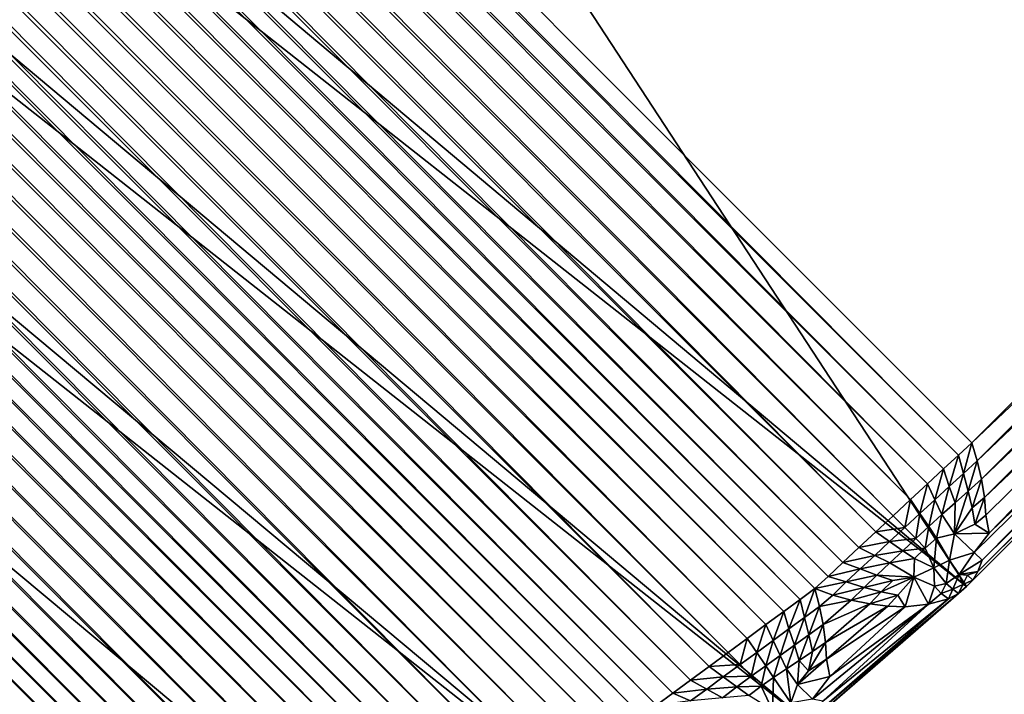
# Model space of a CAD drawing. Extents: x -0.3 to 0.3, y -0.266 to 0.266.
# Tile 231 of 256: x 0.22441 to 0.23162, y -0.25849 to -0.25355. Entities that reach past the tile are written whole.
import ezdxf

# ---------------------------------------------------------------- set-up
doc = ezdxf.new("R2010")
doc.units = 0

msp = doc.modelspace()

# ---------------------------------------------------------------- linework, layer by layer
for points in [[(0.2037383, -0.2155281, 0.5775), (0.1933983, -0.2258681, 0.5775), (0.2313462, -0.2577006, 0.0007829)], [(0.2037383, -0.2155281, 0.5775), (0.2313462, -0.2577006, 0.0007829), (0.2355717, -0.2534767, 0.000783)], [(0.192219, -0.2269037, 0.5774854), (0.2313462, -0.2577006, 0.0007829), (0.1933983, -0.2258681, 0.5775)], [(0.2007328, -0.2259943), (0.2312886, -0.2567375, 0.0000007), (0.2006419, -0.2260907, 0.0000007)], [(0.2007328, -0.2259943), (0.2313858, -0.2566473), (0.2312886, -0.2567375, 0.0000007)], [(0.2345175, -0.2535155), (0.2313858, -0.2566473), (0.2007328, -0.2259943)], [(0.2006419, -0.2260907, 0.0000007), (0.2311798, -0.2568386, 0.0000025), (0.2005399, -0.2261988, 0.0000026)], [(0.2006419, -0.2260907, 0.0000007), (0.2312886, -0.2567375, 0.0000007), (0.2311798, -0.2568386, 0.0000025)], [(0.2005399, -0.2261988, 0.0000026), (0.2310618, -0.2569482, 0.0000056), (0.2004295, -0.2263159, 0.0000056)], [(0.2005399, -0.2261988, 0.0000026), (0.2311798, -0.2568386, 0.0000025), (0.2310618, -0.2569482, 0.0000056)], [(0.2004295, -0.2263159, 0.0000056), (0.2309377, -0.2570635, 0.0000098), (0.2003133, -0.2264391, 0.0000099)], [(0.2004295, -0.2263159, 0.0000056), (0.2310618, -0.2569482, 0.0000056), (0.2309377, -0.2570635, 0.0000098)], [(0.2003133, -0.2264391, 0.0000099), (0.2308105, -0.2571817, 0.000015), (0.2001942, -0.2265654, 0.000015)], [(0.2003133, -0.2264391, 0.0000099), (0.2309377, -0.2570635, 0.0000098), (0.2308105, -0.2571817, 0.000015)], [(0.2001942, -0.2265654, 0.000015), (0.2306833, -0.2572998, 0.0000212), (0.2000751, -0.2266916, 0.0000212)], [(0.2001942, -0.2265654, 0.000015), (0.2308105, -0.2571817, 0.000015), (0.2306833, -0.2572998, 0.0000212)], [(0.2000751, -0.2266916, 0.0000212), (0.2305592, -0.2574151, 0.0000281), (0.1999589, -0.2268148, 0.0000281)], [(0.2000751, -0.2266916, 0.0000212), (0.2306833, -0.2572998, 0.0000212), (0.2305592, -0.2574151, 0.0000281)], [(0.1999589, -0.2268148, 0.0000281), (0.2304414, -0.2575245, 0.0000355), (0.1998486, -0.2269318, 0.0000355)], [(0.1999589, -0.2268148, 0.0000281), (0.2305592, -0.2574151, 0.0000281), (0.2304414, -0.2575245, 0.0000355)], [(0.1909164, -0.2277778, 0.5774418), (0.2301923, -0.258702, 0.0008872), (0.192219, -0.2269037, 0.5774854)], [(0.192219, -0.2269037, 0.5774854), (0.2301923, -0.258702, 0.0008872), (0.2313462, -0.2577006, 0.0007829)], [(0.1998486, -0.2269318, 0.0000355), (0.2303326, -0.2576256, 0.0000434), (0.1997468, -0.2270397, 0.0000433)], [(0.1998486, -0.2269318, 0.0000355), (0.2304414, -0.2575245, 0.0000355), (0.2303326, -0.2576256, 0.0000434)], [(0.1997468, -0.2270397, 0.0000433), (0.2302357, -0.2577156, 0.0000513), (0.199656, -0.2271359, 0.0000513)], [(0.1997468, -0.2270397, 0.0000433), (0.2303326, -0.2576256, 0.0000434), (0.2302357, -0.2577156, 0.0000513)], [(0.199656, -0.2271359, 0.0000513), (0.2301281, -0.2577948, 0.0000613), (0.1995738, -0.2272405, 0.0000613)], [(0.199656, -0.2271359, 0.0000513), (0.2302357, -0.2577156, 0.0000513), (0.2301281, -0.2577948, 0.0000613)], [(0.1995738, -0.2272405, 0.0000613), (0.2300077, -0.2578834, 0.0000747), (0.1994818, -0.2273575, 0.0000747)], [(0.1995738, -0.2272405, 0.0000613), (0.2301281, -0.2577948, 0.0000613), (0.2300077, -0.2578834, 0.0000747)], [(0.1994818, -0.2273575, 0.0000747), (0.2298775, -0.2579792, 0.0000914), (0.1993824, -0.227484, 0.0000914)], [(0.1994818, -0.2273575, 0.0000747), (0.2300077, -0.2578834, 0.0000747), (0.2298775, -0.2579792, 0.0000914)], [(0.1993824, -0.227484, 0.0000914), (0.2297406, -0.2580798, 0.0001108), (0.1992779, -0.2276171, 0.0001107)], [(0.1993824, -0.227484, 0.0000914), (0.2298775, -0.2579792, 0.0000914), (0.2297406, -0.2580798, 0.0001108)], [(0.1992779, -0.2276171, 0.0001107), (0.2296004, -0.2581829, 0.0001324), (0.1991709, -0.2277533, 0.0001324)], [(0.1992779, -0.2276171, 0.0001107), (0.2297406, -0.2580798, 0.0001108), (0.2296004, -0.2581829, 0.0001324)], [(0.1991709, -0.2277533, 0.0001324), (0.2294604, -0.2582857, 0.000156), (0.1990641, -0.2278894, 0.000156)], [(0.1991709, -0.2277533, 0.0001324), (0.2296004, -0.2581829, 0.0001324), (0.2294604, -0.2582857, 0.000156)], [(0.1895126, -0.2284754, 0.57737), (0.2289112, -0.2595365, 0.0011957), (0.1909164, -0.2277778, 0.5774418)], [(0.1909164, -0.2277778, 0.5774418), (0.2289112, -0.2595365, 0.0011957), (0.2301923, -0.258702, 0.0008872)], [(0.1990641, -0.2278894, 0.000156), (0.229324, -0.2583859, 0.0001807), (0.1989601, -0.228022, 0.0001807)], [(0.1990641, -0.2278894, 0.000156), (0.2294604, -0.2582857, 0.000156), (0.229324, -0.2583859, 0.0001807)], [(0.1989601, -0.228022, 0.0001807), (0.2291945, -0.2584808, 0.0002059), (0.1988614, -0.2281478, 0.0002059)], [(0.1989601, -0.228022, 0.0001807), (0.229324, -0.2583859, 0.0001807), (0.2291945, -0.2584808, 0.0002059)], [(0.1988614, -0.2281478, 0.0002059), (0.2290753, -0.2585683, 0.0002311), (0.1987706, -0.2282636, 0.0002311)], [(0.1988614, -0.2281478, 0.0002059), (0.2291945, -0.2584808, 0.0002059), (0.2290753, -0.2585683, 0.0002311)], [(0.1987706, -0.2282636, 0.0002311), (0.2289678, -0.258647, 0.0002559), (0.1986889, -0.2283681, 0.0002559)], [(0.1987706, -0.2282636, 0.0002311), (0.2290753, -0.2585683, 0.0002311), (0.2289678, -0.258647, 0.0002559)], [(0.1986889, -0.2283681, 0.0002559), (0.2288482, -0.2587107, 0.0002831), (0.1986193, -0.2284818, 0.0002831)], [(0.1986889, -0.2283681, 0.0002559), (0.2289678, -0.258647, 0.0002559), (0.2288482, -0.2587107, 0.0002831)], [(0.1895126, -0.2284754, 0.57737), (0.1880318, -0.2289845, 0.5772712), (0.2253346, -0.2608331, 0.0023385)], [(0.2253346, -0.2608331, 0.0023385), (0.2275039, -0.2602004, 0.0017095), (0.1895126, -0.2284754, 0.57737)], [(0.1895126, -0.2284754, 0.57737), (0.2275039, -0.2602004, 0.0017095), (0.2289112, -0.2595365, 0.0011957)], [(0.1986193, -0.2284818, 0.0002831), (0.2287144, -0.2587816, 0.0003156), (0.1985417, -0.2286089, 0.0003156)], [(0.1986193, -0.2284818, 0.0002831), (0.2288482, -0.2587107, 0.0002831), (0.2287144, -0.2587816, 0.0003156)], [(0.1985417, -0.2286089, 0.0003156), (0.2285699, -0.2588581, 0.0003529), (0.198458, -0.2287462, 0.0003529)], [(0.1985417, -0.2286089, 0.0003156), (0.2287144, -0.2587816, 0.0003156), (0.2285699, -0.2588581, 0.0003529)], [(0.198458, -0.2287462, 0.0003529), (0.2284181, -0.2589383, 0.000394), (0.1983702, -0.2288904, 0.000394)], [(0.198458, -0.2287462, 0.0003529), (0.2285699, -0.2588581, 0.0003529), (0.2284181, -0.2589383, 0.000394)], [(0.1983702, -0.2288904, 0.000394), (0.2282628, -0.2590202, 0.0004379), (0.1982806, -0.229038, 0.0004379)], [(0.1983702, -0.2288904, 0.000394), (0.2284181, -0.2589383, 0.000394), (0.2282628, -0.2590202, 0.0004379)], [(0.1864993, -0.2292965, 0.5771471), (0.2253346, -0.2608331, 0.0023385), (0.1880318, -0.2289845, 0.5772712)], [(0.1982806, -0.229038, 0.0004379), (0.2281079, -0.2591017, 0.0004835), (0.1981913, -0.2291851, 0.0004836)], [(0.1982806, -0.229038, 0.0004379), (0.2282628, -0.2590202, 0.0004379), (0.2281079, -0.2591017, 0.0004835)], [(0.1981913, -0.2291851, 0.0004836), (0.2279571, -0.259181, 0.0005298), (0.1981045, -0.2293284, 0.0005298)], [(0.1981913, -0.2291851, 0.0004836), (0.2281079, -0.2591017, 0.0004835), (0.2279571, -0.259181, 0.0005298)], [(0.1864993, -0.2292965, 0.5771471), (0.2242998, -0.2610284, 0.0024797), (0.2253346, -0.2608331, 0.0023385)], [(0.1981045, -0.2293284, 0.0005298), (0.2278141, -0.2592559, 0.0005754), (0.1980224, -0.2294641, 0.0005754)], [(0.1981045, -0.2293284, 0.0005298), (0.2279571, -0.259181, 0.0005298), (0.2278141, -0.2592559, 0.0005754)], [(0.1980224, -0.2294641, 0.0005754), (0.2276826, -0.2593247, 0.0006195), (0.197947, -0.2295891, 0.0006195)], [(0.1980224, -0.2294641, 0.0005754), (0.2278141, -0.2592559, 0.0005754), (0.2276826, -0.2593247, 0.0006195)], [(0.197947, -0.2295891, 0.0006195), (0.227563, -0.2593869, 0.0006616), (0.1978787, -0.2297025, 0.0006616)], [(0.197947, -0.2295891, 0.0006195), (0.2276826, -0.2593247, 0.0006195), (0.227563, -0.2593869, 0.0006616)], [(0.1978787, -0.2297025, 0.0006616), (0.2274335, -0.2594341, 0.0007054), (0.1978228, -0.2298234, 0.0007054)], [(0.1978787, -0.2297025, 0.0006616), (0.227563, -0.2593869, 0.0006616), (0.2274335, -0.2594341, 0.0007054)], [(0.1978228, -0.2298234, 0.0007054), (0.2272889, -0.2594865, 0.0007565), (0.1977608, -0.2299584, 0.0007565)], [(0.1978228, -0.2298234, 0.0007054), (0.2274335, -0.2594341, 0.0007054), (0.2272889, -0.2594865, 0.0007565)], [(0.1977608, -0.2299584, 0.0007565), (0.2271327, -0.2595426, 0.0008137), (0.1976941, -0.230104, 0.0008137)], [(0.1977608, -0.2299584, 0.0007565), (0.2272889, -0.2594865, 0.0007565), (0.2271327, -0.2595426, 0.0008137)], [(0.1976941, -0.230104, 0.0008137), (0.2269689, -0.2596012, 0.0008758), (0.1976244, -0.2302568, 0.0008758)], [(0.1976941, -0.230104, 0.0008137), (0.2271327, -0.2595426, 0.0008137), (0.2269689, -0.2596012, 0.0008758)], [(0.1976244, -0.2302568, 0.0008758), (0.2268014, -0.2596608, 0.0009411), (0.1975535, -0.2304129, 0.0009411)], [(0.1976244, -0.2302568, 0.0008758), (0.2269689, -0.2596012, 0.0008758), (0.2268014, -0.2596608, 0.0009411)], [(0.1975535, -0.2304129, 0.0009411), (0.2266344, -0.2597199, 0.0010082), (0.1974831, -0.2305686, 0.0010082)], [(0.1975535, -0.2304129, 0.0009411), (0.2268014, -0.2596608, 0.0009411), (0.2266344, -0.2597199, 0.0010082)], [(0.1974831, -0.2305686, 0.0010082), (0.226472, -0.2597771, 0.0010751), (0.1974148, -0.2307199, 0.001075)], [(0.1974831, -0.2305686, 0.0010082), (0.2266344, -0.2597199, 0.0010082), (0.226472, -0.2597771, 0.0010751)], [(0.1974148, -0.2307199, 0.001075), (0.2263182, -0.2598309, 0.0011404), (0.1973505, -0.2308632, 0.0011404)], [(0.1974148, -0.2307199, 0.001075), (0.226472, -0.2597771, 0.0010751), (0.2263182, -0.2598309, 0.0011404)], [(0.1973505, -0.2308632, 0.0011404), (0.2261768, -0.2598801, 0.0012025), (0.1972916, -0.2309949, 0.0012025)], [(0.1973505, -0.2308632, 0.0011404), (0.2263182, -0.2598309, 0.0011404), (0.2261768, -0.2598801, 0.0012025)], [(0.1972916, -0.2309949, 0.0012025), (0.2260474, -0.2599246, 0.0012614), (0.1972383, -0.2311154, 0.0012614)], [(0.1972916, -0.2309949, 0.0012025), (0.2261768, -0.2598801, 0.0012025), (0.2260474, -0.2599246, 0.0012614)], [(0.1970986, -0.2311389, 0.0013248), (0.2259736, -0.2601893, 0.0014041), (0.196958, -0.2311722, 0.0014049)], [(0.1972383, -0.2311154, 0.0012614), (0.2260171, -0.2600578, 0.0013245), (0.1970986, -0.2311389, 0.0013248)], [(0.1970986, -0.2311389, 0.0013248), (0.2260171, -0.2600578, 0.0013245), (0.2259736, -0.2601893, 0.0014041)], [(0.1972383, -0.2311154, 0.0012614), (0.2260474, -0.2599246, 0.0012614), (0.2260171, -0.2600578, 0.0013245)], [(0.1968201, -0.2312144, 0.0014997), (0.2258519, -0.2604342, 0.0016044), (0.1966883, -0.2312645, 0.0016071)], [(0.196958, -0.2311722, 0.0014049), (0.2259181, -0.2603158, 0.0014982), (0.1968201, -0.2312144, 0.0014997)], [(0.1968201, -0.2312144, 0.0014997), (0.2259181, -0.2603158, 0.0014982), (0.2258519, -0.2604342, 0.0016044)], [(0.196958, -0.2311722, 0.0014049), (0.2259736, -0.2601893, 0.0014041), (0.2259181, -0.2603158, 0.0014982)], [(0.1966883, -0.2312645, 0.0016071), (0.2257767, -0.2605415, 0.0017202), (0.1965657, -0.2313213, 0.0017242)], [(0.1966883, -0.2312645, 0.0016071), (0.2258519, -0.2604342, 0.0016044), (0.2257767, -0.2605415, 0.0017202)], [(0.1965657, -0.2313213, 0.0017242), (0.2256942, -0.2606351, 0.0018427), (0.1964554, -0.2313833, 0.0018482)], [(0.1965657, -0.2313213, 0.0017242), (0.2257767, -0.2605415, 0.0017202), (0.2256942, -0.2606351, 0.0018427)], [(0.1964554, -0.2313833, 0.0018482), (0.2256066, -0.2607128, 0.0019689), (0.1963601, -0.2314491, 0.0019761)], [(0.1964554, -0.2313833, 0.0018482), (0.2256942, -0.2606351, 0.0018427), (0.2256066, -0.2607128, 0.0019689)], [(0.1963601, -0.2314491, 0.0019761), (0.2255438, -0.2607713, 0.0021356), (0.1962822, -0.231517, 0.0021048)], [(0.1963601, -0.2314491, 0.0019761), (0.2256066, -0.2607128, 0.0019689), (0.2255438, -0.2607713, 0.0021356)], [(0.1962822, -0.231517, 0.0021048), (0.2254491, -0.2608028, 0.002259), (0.1962235, -0.2315854, 0.002231)], [(0.1962822, -0.231517, 0.0021048), (0.2255438, -0.2607713, 0.0021356), (0.2254491, -0.2608028, 0.002259)], [(0.1962235, -0.2315854, 0.002231), (0.2253346, -0.2608331, 0.0023385), (0.1961856, -0.2316525, 0.0023516)], [(0.2242998, -0.2610284, 0.0024797), (0.1961856, -0.2316525, 0.0023516), (0.2253346, -0.2608331, 0.0023385)], [(0.1962235, -0.2315854, 0.002231), (0.2254491, -0.2608028, 0.002259), (0.2253346, -0.2608331, 0.0023385)], [(0.2313925, -0.2576542, 0.0006607), (0.2355717, -0.2534767, 0.000783), (0.2313462, -0.2577006, 0.0007829)], [(0.2313858, -0.2566473), (0.2345175, -0.2535155), (0.2346497, -0.2535551, 0.0000105)], [(0.2313925, -0.2576542, 0.0006607), (0.2355251, -0.2535229, 0.0006608), (0.2355717, -0.2534767, 0.000783)], [(0.2313858, -0.2566473), (0.2346497, -0.2535551, 0.0000105), (0.2314253, -0.2567794, 0.0000105)], [(0.2314312, -0.2575897, 0.0005412), (0.2355251, -0.2535229, 0.0006608), (0.2313925, -0.2576542, 0.0006607)], [(0.2314253, -0.2567794, 0.0000105), (0.2346497, -0.2535551, 0.0000105), (0.2347841, -0.2535864, 0.0000389)], [(0.2314253, -0.2567794, 0.0000105), (0.2347841, -0.2535864, 0.0000389), (0.2314566, -0.2569138, 0.0000389)], [(0.2314312, -0.2575897, 0.0005412), (0.2354605, -0.2535616, 0.0005413), (0.2355251, -0.2535229, 0.0006608)], [(0.2314608, -0.2575073, 0.0004277), (0.2354605, -0.2535616, 0.0005413), (0.2314312, -0.2575897, 0.0005412)], [(0.2314566, -0.2569138, 0.0000389), (0.2347841, -0.2535864, 0.0000389), (0.2349176, -0.253608, 0.0000858)], [(0.2314608, -0.2575073, 0.0004277), (0.2353289, -0.2536008, 0.0003756), (0.2354605, -0.2535616, 0.0005413)], [(0.2314039, -0.2574503, 0.0002865), (0.2315126, -0.2573096, 0.0002586), (0.2353289, -0.2536008, 0.0003756)], [(0.2314039, -0.2574503, 0.0002865), (0.2353289, -0.2536008, 0.0003756), (0.2314608, -0.2575073, 0.0004277)], [(0.2314566, -0.2569138, 0.0000389), (0.2349176, -0.253608, 0.0000858), (0.2314781, -0.2570473, 0.0000858)], [(0.2314781, -0.2570473, 0.0000858), (0.2349176, -0.253608, 0.0000858), (0.2350644, -0.2536528, 0.0001796)], [(0.2314781, -0.2570473, 0.0000858), (0.2350644, -0.2536528, 0.0001796), (0.2314893, -0.2571763, 0.0001502)], [(0.2314893, -0.2571763, 0.0001502), (0.2350644, -0.2536528, 0.0001796), (0.2315126, -0.2573096, 0.0002586)], [(0.2315126, -0.2573096, 0.0002586), (0.2350644, -0.2536528, 0.0001796), (0.2353289, -0.2536008, 0.0003756)], [(0.2313858, -0.2566473), (0.2313241, -0.2568718, 0.0000209), (0.2312886, -0.2567375, 0.0000007)], [(0.2313858, -0.2566473), (0.2314253, -0.2567794, 0.0000105), (0.2313241, -0.2568718, 0.0000209)], [(0.2312886, -0.2567375, 0.0000007), (0.2312206, -0.2569665, 0.0000277), (0.2311798, -0.2568386, 0.0000025)], [(0.2312886, -0.2567375, 0.0000007), (0.2313241, -0.2568718, 0.0000209), (0.2312206, -0.2569665, 0.0000277)], [(0.2314253, -0.2567794, 0.0000105), (0.23136, -0.2570005, 0.0000485), (0.2313241, -0.2568718, 0.0000209)], [(0.2314253, -0.2567794, 0.0000105), (0.2314566, -0.2569138, 0.0000389), (0.23136, -0.2570005, 0.0000485)], [(0.2311798, -0.2568386, 0.0000025), (0.2311145, -0.2570642, 0.0000314), (0.2310618, -0.2569482, 0.0000056)], [(0.2311798, -0.2568386, 0.0000025), (0.2312206, -0.2569665, 0.0000277), (0.2311145, -0.2570642, 0.0000314)], [(0.2313241, -0.2568718, 0.0000209), (0.231263, -0.2570873, 0.0000556), (0.2312206, -0.2569665, 0.0000277)], [(0.2313241, -0.2568718, 0.0000209), (0.23136, -0.2570005, 0.0000485), (0.231263, -0.2570873, 0.0000556)], [(0.2310618, -0.2569482, 0.0000056), (0.2310056, -0.257165, 0.0000345), (0.2309377, -0.2570635, 0.0000098)], [(0.2310618, -0.2569482, 0.0000056), (0.2311145, -0.2570642, 0.0000314), (0.2310056, -0.257165, 0.0000345)], [(0.2312206, -0.2569665, 0.0000277), (0.2311669, -0.2571735, 0.0000585), (0.2311145, -0.2570642, 0.0000314)], [(0.2312206, -0.2569665, 0.0000277), (0.231263, -0.2570873, 0.0000556), (0.2311669, -0.2571735, 0.0000585)], [(0.2314566, -0.2569138, 0.0000389), (0.2313894, -0.2571244, 0.0000885), (0.23136, -0.2570005, 0.0000485)], [(0.2314566, -0.2569138, 0.0000389), (0.2314781, -0.2570473, 0.0000858), (0.2313894, -0.2571244, 0.0000885)], [(0.23136, -0.2570005, 0.0000485), (0.2313894, -0.2571244, 0.0000885), (0.2312593, -0.2573138, 0.0001177)], [(0.23136, -0.2570005, 0.0000485), (0.2312593, -0.2573138, 0.0001177), (0.231263, -0.2570873, 0.0000556)], [(0.2314781, -0.2570473, 0.0000858), (0.2314079, -0.2572423, 0.000142), (0.2313894, -0.2571244, 0.0000885)], [(0.2314781, -0.2570473, 0.0000858), (0.2314893, -0.2571763, 0.0001502), (0.2314079, -0.2572423, 0.000142)], [(0.2309377, -0.2570635, 0.0000098), (0.2308949, -0.2572676, 0.0000383), (0.2308105, -0.2571817, 0.000015)], [(0.2309377, -0.2570635, 0.0000098), (0.2310056, -0.257165, 0.0000345), (0.2308949, -0.2572676, 0.0000383)], [(0.2311145, -0.2570642, 0.0000314), (0.2310708, -0.2572603, 0.00006), (0.2310056, -0.257165, 0.0000345)], [(0.2311145, -0.2570642, 0.0000314), (0.2311669, -0.2571735, 0.0000585), (0.2310708, -0.2572603, 0.00006)], [(0.231263, -0.2570873, 0.0000556), (0.2312593, -0.2573138, 0.0001177), (0.2311669, -0.2571735, 0.0000585)], [(0.2313894, -0.2571244, 0.0000885), (0.2314079, -0.2572423, 0.000142), (0.2312593, -0.2573138, 0.0001177)], [(0.2306833, -0.2572998, 0.0000212), (0.2308105, -0.2571817, 0.000015), (0.2308949, -0.2572676, 0.0000383)], [(0.2310056, -0.257165, 0.0000345), (0.230975, -0.2573481, 0.0000625), (0.2308949, -0.2572676, 0.0000383)], [(0.2310056, -0.257165, 0.0000345), (0.2310708, -0.2572603, 0.00006), (0.230975, -0.2573481, 0.0000625)], [(0.2311669, -0.2571735, 0.0000585), (0.2311276, -0.2573454, 0.0000877), (0.2310708, -0.2572603, 0.00006)], [(0.2311669, -0.2571735, 0.0000585), (0.2312593, -0.2573138, 0.0001177), (0.2311276, -0.2573454, 0.0000877)], [(0.2314893, -0.2571763, 0.0001502), (0.2315126, -0.2573096, 0.0002586), (0.2314079, -0.2572423, 0.000142)], [(0.2306833, -0.2572998, 0.0000212), (0.2308949, -0.2572676, 0.0000383), (0.2307838, -0.2573709, 0.0000443)], [(0.2307838, -0.2573709, 0.0000443), (0.2308949, -0.2572676, 0.0000383), (0.230975, -0.2573481, 0.0000625)], [(0.2310708, -0.2572603, 0.00006), (0.231045, -0.2574182, 0.0000885), (0.230975, -0.2573481, 0.0000625)], [(0.2310708, -0.2572603, 0.00006), (0.2311276, -0.2573454, 0.0000877), (0.231045, -0.2574182, 0.0000885)], [(0.2315126, -0.2573096, 0.0002586), (0.2312593, -0.2573138, 0.0001177), (0.2314079, -0.2572423, 0.000142)], [(0.2305592, -0.2574151, 0.0000281), (0.2306833, -0.2572998, 0.0000212), (0.2307838, -0.2573709, 0.0000443)], [(0.2312593, -0.2573138, 0.0001177), (0.2312229, -0.2575077, 0.0001819), (0.2311276, -0.2573454, 0.0000877)], [(0.2314039, -0.2574503, 0.0002865), (0.2312229, -0.2575077, 0.0001819), (0.2312593, -0.2573138, 0.0001177)], [(0.2314039, -0.2574503, 0.0002865), (0.2312593, -0.2573138, 0.0001177), (0.2315126, -0.2573096, 0.0002586)], [(0.2304414, -0.2575245, 0.0000355), (0.2305592, -0.2574151, 0.0000281), (0.2306742, -0.2574728, 0.0000513)], [(0.2305592, -0.2574151, 0.0000281), (0.2307838, -0.2573709, 0.0000443), (0.2306742, -0.2574728, 0.0000513)], [(0.2306742, -0.2574728, 0.0000513), (0.2307838, -0.2573709, 0.0000443), (0.2308799, -0.2574376, 0.0000685)], [(0.2307838, -0.2573709, 0.0000443), (0.230975, -0.2573481, 0.0000625), (0.2308799, -0.2574376, 0.0000685)], [(0.2308799, -0.2574376, 0.0000685), (0.230975, -0.2573481, 0.0000625), (0.231045, -0.2574182, 0.0000885)], [(0.2311276, -0.2573454, 0.0000877), (0.2311089, -0.2575624, 0.0001535), (0.231045, -0.2574182, 0.0000885)], [(0.2311276, -0.2573454, 0.0000877), (0.2312229, -0.2575077, 0.0001819), (0.2311089, -0.2575624, 0.0001535)], [(0.2304414, -0.2575245, 0.0000355), (0.2306742, -0.2574728, 0.0000513), (0.2305681, -0.2575713, 0.0000585)], [(0.2305681, -0.2575713, 0.0000585), (0.2306742, -0.2574728, 0.0000513), (0.2307852, -0.2575273, 0.0000764)], [(0.2306742, -0.2574728, 0.0000513), (0.2308799, -0.2574376, 0.0000685), (0.2307852, -0.2575273, 0.0000764)], [(0.2307852, -0.2575273, 0.0000764), (0.2308799, -0.2574376, 0.0000685), (0.230966, -0.2574953, 0.0000951)], [(0.2308799, -0.2574376, 0.0000685), (0.231045, -0.2574182, 0.0000885), (0.230966, -0.2574953, 0.0000951)], [(0.230966, -0.2574953, 0.0000951), (0.231045, -0.2574182, 0.0000885), (0.2311089, -0.2575624, 0.0001535)], [(0.2312932, -0.257611, 0.000356), (0.2312229, -0.2575077, 0.0001819), (0.2314039, -0.2574503, 0.0002865)], [(0.2314608, -0.2575073, 0.0004277), (0.2312932, -0.257611, 0.000356), (0.2314039, -0.2574503, 0.0002865)], [(0.2303326, -0.2576256, 0.0000434), (0.2304414, -0.2575245, 0.0000355), (0.2305681, -0.2575713, 0.0000585)], [(0.2305681, -0.2575713, 0.0000585), (0.2307852, -0.2575273, 0.0000764), (0.230691, -0.2576163, 0.0000843)], [(0.230691, -0.2576163, 0.0000843), (0.2307852, -0.2575273, 0.0000764), (0.2309608, -0.2576326, 0.0001457)], [(0.2307852, -0.2575273, 0.0000764), (0.230966, -0.2574953, 0.0000951), (0.2309608, -0.2576326, 0.0001457)], [(0.2309608, -0.2576326, 0.0001457), (0.230966, -0.2574953, 0.0000951), (0.2311089, -0.2575624, 0.0001535)], [(0.2311988, -0.2576782, 0.0003227), (0.2311089, -0.2575624, 0.0001535), (0.2312229, -0.2575077, 0.0001819)], [(0.2312932, -0.257611, 0.000356), (0.2311988, -0.2576782, 0.0003227), (0.2312229, -0.2575077, 0.0001819)], [(0.2314312, -0.2575897, 0.0005412), (0.2312932, -0.257611, 0.000356), (0.2314608, -0.2575073, 0.0004277)], [(0.2302357, -0.2577156, 0.0000513), (0.2303326, -0.2576256, 0.0000434), (0.230466, -0.2576669, 0.0000624)], [(0.2303326, -0.2576256, 0.0000434), (0.2305681, -0.2575713, 0.0000585), (0.230466, -0.2576669, 0.0000624)], [(0.230466, -0.2576669, 0.0000624), (0.2305681, -0.2575713, 0.0000585), (0.230691, -0.2576163, 0.0000843)], [(0.230466, -0.2576669, 0.0000624), (0.230691, -0.2576163, 0.0000843), (0.2305963, -0.2577064, 0.0000879)], [(0.2305963, -0.2577064, 0.0000879), (0.230691, -0.2576163, 0.0000843), (0.2308069, -0.2576564, 0.0001156)], [(0.230691, -0.2576163, 0.0000843), (0.2309608, -0.2576326, 0.0001457), (0.2308069, -0.2576564, 0.0001156)], [(0.2311117, -0.257697, 0.0002584), (0.2309608, -0.2576326, 0.0001457), (0.2311089, -0.2575624, 0.0001535)], [(0.2311988, -0.2576782, 0.0003227), (0.2311117, -0.257697, 0.0002584), (0.2311089, -0.2575624, 0.0001535)], [(0.2312466, -0.2577205, 0.0004715), (0.2311988, -0.2576782, 0.0003227), (0.2312932, -0.257611, 0.000356)], [(0.2313214, -0.2576855, 0.0005656), (0.2312466, -0.2577205, 0.0004715), (0.2312932, -0.257611, 0.000356)], [(0.2314312, -0.2575897, 0.0005412), (0.2313541, -0.2576161, 0.0004677), (0.2312932, -0.257611, 0.000356)], [(0.2313214, -0.2576855, 0.0005656), (0.2312932, -0.257611, 0.000356), (0.2313541, -0.2576161, 0.0004677)], [(0.2313925, -0.2576542, 0.0006607), (0.2313214, -0.2576855, 0.0005656), (0.2313541, -0.2576161, 0.0004677)], [(0.2313925, -0.2576542, 0.0006607), (0.2313541, -0.2576161, 0.0004677), (0.2314312, -0.2575897, 0.0005412)], [(0.2302332, -0.2586665, 0.0007606), (0.2313462, -0.2577006, 0.0007829), (0.2301923, -0.258702, 0.0008872)], [(0.2302332, -0.2586665, 0.0007606), (0.2312891, -0.2577501, 0.0006655), (0.2313462, -0.2577006, 0.0007829)], [(0.2302357, -0.2577156, 0.0000513), (0.230466, -0.2576669, 0.0000624), (0.2303669, -0.2577626, 0.0000579)], [(0.2303669, -0.2577626, 0.0000579), (0.230466, -0.2576669, 0.0000624), (0.2305963, -0.2577064, 0.0000879)], [(0.2305963, -0.2577064, 0.0000879), (0.2308069, -0.2576564, 0.0001156), (0.2307226, -0.25774, 0.0001235)], [(0.2307226, -0.25774, 0.0001235), (0.2308069, -0.2576564, 0.0001156), (0.2309608, -0.2576326, 0.0001457)], [(0.2307226, -0.25774, 0.0001235), (0.2309608, -0.2576326, 0.0001457), (0.2308442, -0.2577635, 0.0001707)], [(0.2308442, -0.2577635, 0.0001707), (0.2309608, -0.2576326, 0.0001457), (0.2308986, -0.2578481, 0.0002563)], [(0.2310696, -0.2578306, 0.000394), (0.2308986, -0.2578481, 0.0002563), (0.2309608, -0.2576326, 0.0001457)], [(0.2310696, -0.2578306, 0.000394), (0.2309608, -0.2576326, 0.0001457), (0.2311117, -0.257697, 0.0002584)], [(0.2311619, -0.2577502, 0.0003821), (0.2310696, -0.2578306, 0.000394), (0.2311117, -0.257697, 0.0002584)], [(0.2311619, -0.2577502, 0.0003821), (0.2311117, -0.257697, 0.0002584), (0.2311988, -0.2576782, 0.0003227)], [(0.2312466, -0.2577205, 0.0004715), (0.2311619, -0.2577502, 0.0003821), (0.2311988, -0.2576782, 0.0003227)], [(0.2312891, -0.2577501, 0.0006655), (0.2312466, -0.2577205, 0.0004715), (0.2313214, -0.2576855, 0.0005656)], [(0.2313462, -0.2577006, 0.0007829), (0.2312891, -0.2577501, 0.0006655), (0.2313214, -0.2576855, 0.0005656)], [(0.2313462, -0.2577006, 0.0007829), (0.2313214, -0.2576855, 0.0005656), (0.2313925, -0.2576542, 0.0006607)], [(0.2302357, -0.2577156, 0.0000513), (0.230159, -0.2579274, 0.0000872), (0.2301281, -0.2577948, 0.0000613)], [(0.2302357, -0.2577156, 0.0000513), (0.2302692, -0.2578473, 0.0000665), (0.230159, -0.2579274, 0.0000872)], [(0.2302676, -0.2586126, 0.0006362), (0.2312891, -0.2577501, 0.0006655), (0.2302332, -0.2586665, 0.0007606)], [(0.2302357, -0.2577156, 0.0000513), (0.2303669, -0.2577626, 0.0000579), (0.2302692, -0.2578473, 0.0000665)], [(0.2302676, -0.2586126, 0.0006362), (0.2312145, -0.2577908, 0.0005512), (0.2312891, -0.2577501, 0.0006655)], [(0.2302692, -0.2578473, 0.0000665), (0.2303669, -0.2577626, 0.0000579), (0.2305019, -0.2578005, 0.0000818)], [(0.2303669, -0.2577626, 0.0000579), (0.2305963, -0.2577064, 0.0000879), (0.2305019, -0.2578005, 0.0000818)], [(0.2305019, -0.2578005, 0.0000818), (0.2305963, -0.2577064, 0.0000879), (0.2307226, -0.25774, 0.0001235)], [(0.2305019, -0.2578005, 0.0000818), (0.2307226, -0.25774, 0.0001235), (0.2306378, -0.2578277, 0.0001239)], [(0.2306378, -0.2578277, 0.0001239), (0.2307226, -0.25774, 0.0001235), (0.2308442, -0.2577635, 0.0001707)], [(0.2306378, -0.2578277, 0.0001239), (0.2308442, -0.2577635, 0.0001707), (0.2307709, -0.2578434, 0.0001829)], [(0.2307709, -0.2578434, 0.0001829), (0.2308442, -0.2577635, 0.0001707), (0.2308986, -0.2578481, 0.0002563)], [(0.2312145, -0.2577908, 0.0005512), (0.2310696, -0.2578306, 0.000394), (0.2311619, -0.2577502, 0.0003821)], [(0.2312145, -0.2577908, 0.0005512), (0.2311619, -0.2577502, 0.0003821), (0.2312466, -0.2577205, 0.0004715)], [(0.2312891, -0.2577501, 0.0006655), (0.2312145, -0.2577908, 0.0005512), (0.2312466, -0.2577205, 0.0004715)], [(0.2301281, -0.2577948, 0.0000613), (0.2300459, -0.2580098, 0.000105), (0.2300077, -0.2578834, 0.0000747)], [(0.2301281, -0.2577948, 0.0000613), (0.230159, -0.2579274, 0.0000872), (0.2300459, -0.2580098, 0.000105)], [(0.2302692, -0.2578473, 0.0000665), (0.2301912, -0.2580545, 0.0001196), (0.230159, -0.2579274, 0.0000872)], [(0.2302692, -0.2578473, 0.0000665), (0.2302954, -0.2579796, 0.0000999), (0.2301912, -0.2580545, 0.0001196)], [(0.2302173, -0.258526, 0.0004253), (0.230345, -0.2583597, 0.00034), (0.2310696, -0.2578306, 0.000394)], [(0.2302173, -0.258526, 0.0004253), (0.2310696, -0.2578306, 0.000394), (0.2302942, -0.2585401, 0.0005174)], [(0.2302942, -0.2585401, 0.0005174), (0.2312145, -0.2577908, 0.0005512), (0.2302676, -0.2586126, 0.0006362)], [(0.2302692, -0.2578473, 0.0000665), (0.2305019, -0.2578005, 0.0000818), (0.2302954, -0.2579796, 0.0000999)], [(0.2302942, -0.2585401, 0.0005174), (0.2310696, -0.2578306, 0.000394), (0.2312145, -0.2577908, 0.0005512)], [(0.2302954, -0.2579796, 0.0000999), (0.2305019, -0.2578005, 0.0000818), (0.2306378, -0.2578277, 0.0001239)], [(0.2302954, -0.2579796, 0.0000999), (0.2306378, -0.2578277, 0.0001239), (0.2303131, -0.2581093, 0.0001524)], [(0.2303131, -0.2581093, 0.0001524), (0.2306378, -0.2578277, 0.0001239), (0.2307709, -0.2578434, 0.0001829)], [(0.2303131, -0.2581093, 0.0001524), (0.2307709, -0.2578434, 0.0001829), (0.2303218, -0.2582329, 0.0002226)], [(0.2303218, -0.2582329, 0.0002226), (0.2307709, -0.2578434, 0.0001829), (0.2308986, -0.2578481, 0.0002563)], [(0.2303218, -0.2582329, 0.0002226), (0.2308986, -0.2578481, 0.0002563), (0.230345, -0.2583597, 0.00034)], [(0.230345, -0.2583597, 0.00034), (0.2308986, -0.2578481, 0.0002563), (0.2310696, -0.2578306, 0.000394)], [(0.2300077, -0.2578834, 0.0000747), (0.2299295, -0.258095, 0.0001208), (0.2298775, -0.2579792, 0.0000914)], [(0.2300077, -0.2578834, 0.0000747), (0.2300459, -0.2580098, 0.000105), (0.2299295, -0.258095, 0.0001208)], [(0.2298775, -0.2579792, 0.0000914), (0.2298095, -0.258183, 0.0001371), (0.2297406, -0.2580798, 0.0001108)], [(0.2298775, -0.2579792, 0.0000914), (0.2299295, -0.258095, 0.0001208), (0.2298095, -0.258183, 0.0001371)], [(0.230159, -0.2579274, 0.0000872), (0.2300862, -0.2581294, 0.0001371), (0.2300459, -0.2580098, 0.000105)], [(0.230159, -0.2579274, 0.0000872), (0.2301912, -0.2580545, 0.0001196), (0.2300862, -0.2581294, 0.0001371)], [(0.2302954, -0.2579796, 0.0000999), (0.2302177, -0.2581757, 0.0001643), (0.2301912, -0.2580545, 0.0001196)], [(0.2302954, -0.2579796, 0.0000999), (0.2303131, -0.2581093, 0.0001524), (0.2302177, -0.2581757, 0.0001643)], [(0.2300459, -0.2580098, 0.000105), (0.2299814, -0.2582044, 0.0001508), (0.2299295, -0.258095, 0.0001208)], [(0.2300459, -0.2580098, 0.000105), (0.2300862, -0.2581294, 0.0001371), (0.2299814, -0.2582044, 0.0001508)], [(0.2301912, -0.2580545, 0.0001196), (0.2301217, -0.2582412, 0.0001757), (0.2300862, -0.2581294, 0.0001371)], [(0.2301912, -0.2580545, 0.0001196), (0.2302177, -0.2581757, 0.0001643), (0.2301217, -0.2582412, 0.0001757)], [(0.2297406, -0.2580798, 0.0001108), (0.2296873, -0.2582726, 0.0001552), (0.2296004, -0.2581829, 0.0001324)], [(0.2297406, -0.2580798, 0.0001108), (0.2298095, -0.258183, 0.0001371), (0.2296873, -0.2582726, 0.0001552)], [(0.2299295, -0.258095, 0.0001208), (0.2298758, -0.25828, 0.0001639), (0.2298095, -0.258183, 0.0001371)], [(0.2299295, -0.258095, 0.0001208), (0.2299814, -0.2582044, 0.0001508), (0.2298758, -0.25828, 0.0001639)], [(0.2300862, -0.2581294, 0.0001371), (0.2300268, -0.2583044, 0.0001845), (0.2299814, -0.2582044, 0.0001508)], [(0.2300862, -0.2581294, 0.0001371), (0.2301217, -0.2582412, 0.0001757), (0.2300268, -0.2583044, 0.0001845)], [(0.2303131, -0.2581093, 0.0001524), (0.2303218, -0.2582329, 0.0002226), (0.2301901, -0.2583171, 0.0002233)], [(0.2303131, -0.2581093, 0.0001524), (0.2301901, -0.2583171, 0.0002233), (0.2302177, -0.2581757, 0.0001643)], [(0.2294604, -0.2582857, 0.000156), (0.2296004, -0.2581829, 0.0001324), (0.2296873, -0.2582726, 0.0001552)], [(0.2298095, -0.258183, 0.0001371), (0.2297699, -0.258357, 0.0001788), (0.2296873, -0.2582726, 0.0001552)], [(0.2298095, -0.258183, 0.0001371), (0.2298758, -0.25828, 0.0001639), (0.2297699, -0.258357, 0.0001788)], [(0.2299814, -0.2582044, 0.0001508), (0.2299332, -0.2583666, 0.000193), (0.2298758, -0.25828, 0.0001639)], [(0.2299814, -0.2582044, 0.0001508), (0.2300268, -0.2583044, 0.0001845), (0.2299332, -0.2583666, 0.000193)], [(0.2302177, -0.2581757, 0.0001643), (0.2301901, -0.2583171, 0.0002233), (0.2301217, -0.2582412, 0.0001757)], [(0.2294604, -0.2582857, 0.000156), (0.2296873, -0.2582726, 0.0001552), (0.2295643, -0.258363, 0.0001765)], [(0.2295643, -0.258363, 0.0001765), (0.2296873, -0.2582726, 0.0001552), (0.2297699, -0.258357, 0.0001788)], [(0.2298758, -0.25828, 0.0001639), (0.2298417, -0.2584303, 0.0002044), (0.2297699, -0.258357, 0.0001788)], [(0.2298758, -0.25828, 0.0001639), (0.2299332, -0.2583666, 0.000193), (0.2298417, -0.2584303, 0.0002044)], [(0.2301217, -0.2582412, 0.0001757), (0.2301074, -0.2584168, 0.0002522), (0.2300268, -0.2583044, 0.0001845)], [(0.2303218, -0.2582329, 0.0002226), (0.230345, -0.2583597, 0.00034), (0.2301074, -0.2584168, 0.0002522)], [(0.2303218, -0.2582329, 0.0002226), (0.2301074, -0.2584168, 0.0002522), (0.2301901, -0.2583171, 0.0002233)], [(0.2301217, -0.2582412, 0.0001757), (0.2301901, -0.2583171, 0.0002233), (0.2301074, -0.2584168, 0.0002522)], [(0.229324, -0.2583859, 0.0001807), (0.2294604, -0.2582857, 0.000156), (0.2295643, -0.258363, 0.0001765)], [(0.2300268, -0.2583044, 0.0001845), (0.2300605, -0.2585523, 0.0003324), (0.2299332, -0.2583666, 0.000193)], [(0.2300268, -0.2583044, 0.0001845), (0.2301074, -0.2584168, 0.0002522), (0.2300605, -0.2585523, 0.0003324)], [(0.2291945, -0.2584808, 0.0002059), (0.229324, -0.2583859, 0.0001807), (0.2294428, -0.2584521, 0.0001997)], [(0.229324, -0.2583859, 0.0001807), (0.2295643, -0.258363, 0.0001765), (0.2294428, -0.2584521, 0.0001997)], [(0.2294428, -0.2584521, 0.0001997), (0.2295643, -0.258363, 0.0001765), (0.2296638, -0.2584356, 0.0001984)], [(0.2295643, -0.258363, 0.0001765), (0.2297699, -0.258357, 0.0001788), (0.2296638, -0.2584356, 0.0001984)], [(0.2296638, -0.2584356, 0.0001984), (0.2297699, -0.258357, 0.0001788), (0.2298417, -0.2584303, 0.0002044)], [(0.2299332, -0.2583666, 0.000193), (0.2299246, -0.2586067, 0.0003082), (0.2298417, -0.2584303, 0.0002044)], [(0.2299332, -0.2583666, 0.000193), (0.2300605, -0.2585523, 0.0003324), (0.2299246, -0.2586067, 0.0003082)], [(0.2302173, -0.258526, 0.0004253), (0.2300605, -0.2585523, 0.0003324), (0.2301074, -0.2584168, 0.0002522)], [(0.2302173, -0.258526, 0.0004253), (0.2301074, -0.2584168, 0.0002522), (0.230345, -0.2583597, 0.00034)], [(0.2290753, -0.2585683, 0.0002311), (0.2291945, -0.2584808, 0.0002059), (0.2293247, -0.2585383, 0.0002233)], [(0.2291945, -0.2584808, 0.0002059), (0.2294428, -0.2584521, 0.0001997), (0.2293247, -0.2585383, 0.0002233)], [(0.2293247, -0.2585383, 0.0002233), (0.2294428, -0.2584521, 0.0001997), (0.2295577, -0.2585148, 0.0002206)], [(0.2294428, -0.2584521, 0.0001997), (0.2296638, -0.2584356, 0.0001984), (0.2295577, -0.2585148, 0.0002206)], [(0.2295577, -0.2585148, 0.0002206), (0.2296638, -0.2584356, 0.0001984), (0.229753, -0.2584987, 0.0002226)], [(0.2296638, -0.2584356, 0.0001984), (0.2298417, -0.2584303, 0.0002044), (0.229753, -0.2584987, 0.0002226)], [(0.229753, -0.2584987, 0.0002226), (0.2298417, -0.2584303, 0.0002044), (0.2299246, -0.2586067, 0.0003082)]]:
    msp.add_3dface(points)

doc.saveas('drawing.dxf')
